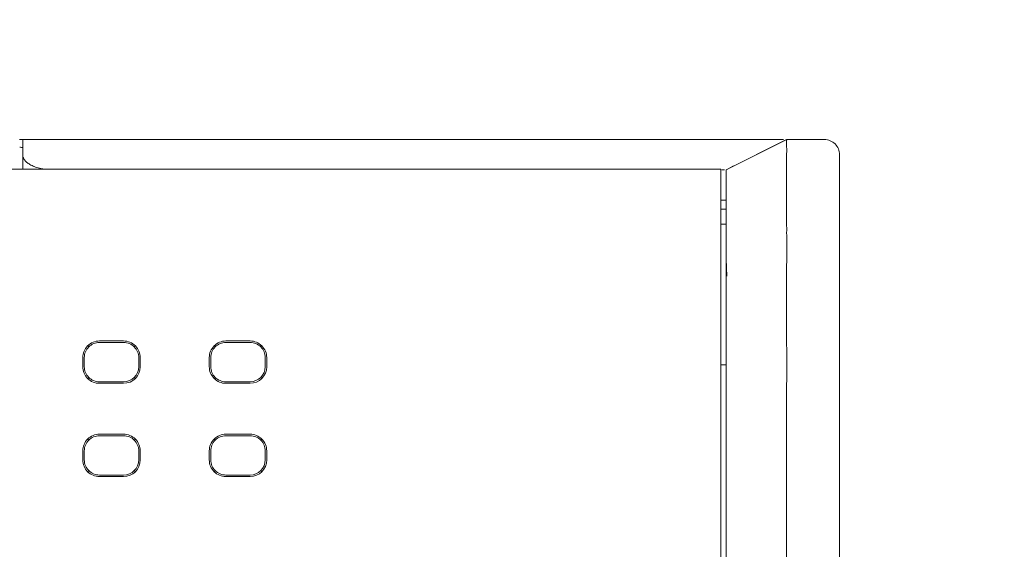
# Model space of a CAD drawing. Header units: millimetres. Extents: x -1114 to 1396, y -630 to 631.
# Tile 198 of 256: x -861 to -829, y 167 to 184. Entities that reach past the tile are written whole.
import ezdxf

# ---------------------------------------------------------------- set-up
doc = ezdxf.new("R2010")
doc.units = ezdxf.units.MM
doc.header["$MEASUREMENT"] = 0

msp = doc.modelspace()

# ---------------------------------------------------------------- linework, layer by layer
at = {"lineweight": 18}
for points, knots in [([(1038.9843, -629.7647), (1038.9843, -629.7647), (-1111.4882, -629.7647), (-1111.4882, -629.7647), (-1111.4882, -629.7647), (-1111.4882, -629.7647), (-1111.4882, 630.7883), (-1111.4882, 630.7883), (-1111.4882, 630.7883), (-1111.4882, 630.7883), (1038.9843, 630.7883), (1038.9843, 630.7883)], [0, 0, 0, 0, 0.3333333, 0.3333333, 0.3333333, 0.3333333, 0.6666667, 0.6666667, 0.6666667, 0.6666667, 1, 1, 1, 1]), ([(-840.4743, 180.058), (-840.9568, 180.058), (-841.4331, 180.058), (-841.9191, 180.058), (-841.9191, 180.058), (-842.4051, 180.058), (-842.9009, 180.058), (-843.3648, 180.058), (-843.3648, 180.058), (-843.8287, 180.058), (-844.2607, 180.058), (-844.6928, 180.058), (-844.6928, 180.058), (-849.9983, 180.058), (-855.3066, 180.058), (-860.6169, 180.058), (-860.6169, 180.058), (-860.7309, 180.058), (-860.845, 180.058), (-860.959, 180.058)], [0, 0, 0, 0, 0.2, 0.2, 0.2, 0.2, 0.4, 0.4, 0.4, 0.4, 0.6, 0.6, 0.6, 0.6, 0.8, 0.8, 0.8, 0.8, 1, 1, 1, 1]), ([(-860.959, 179.558), (-860.959, 179.5649), (-860.959, 179.5719), (-860.959, 179.5788), (-860.959, 179.5788), (-860.959, 179.7386), (-860.959, 179.8983), (-860.959, 180.058)], [0, 0, 0, 0, 0.5, 0.5, 0.5, 0.5, 1, 1, 1, 1]), ([(-835.9042, 180.058), (-835.9427, 180.058), (-835.9857, 180.058), (-836.0335, 180.058), (-836.0335, 180.058), (-836.0814, 180.058), (-836.1339, 180.058), (-836.1914, 180.058), (-836.1914, 180.058), (-836.2489, 180.058), (-836.3112, 180.058), (-836.3784, 180.058), (-836.3784, 180.058), (-836.412, 180.058), (-836.4468, 180.058), (-836.4829, 180.058), (-836.4829, 180.058), (-836.519, 180.058), (-836.556, 180.058), (-836.594, 180.058), (-836.594, 180.058), (-836.67, 180.058), (-836.7499, 180.058), (-836.8335, 180.058), (-836.8335, 180.058), (-836.9171, 180.058), (-837.0045, 180.058), (-837.0955, 180.058), (-837.0955, 180.058), (-837.1866, 180.058), (-837.2814, 180.058), (-837.3801, 180.058), (-837.3801, 180.058), (-837.4047, 180.058), (-837.4296, 180.058), (-837.4548, 180.058), (-837.4548, 180.058), (-837.4799, 180.058), (-837.5053, 180.058), (-837.5308, 180.058), (-837.5308, 180.058), (-837.5817, 180.058), (-837.6332, 180.058), (-837.6853, 180.058), (-837.6853, 180.058), (-837.7895, 180.058), (-837.896, 180.058), (-838.0046, 180.058), (-838.0046, 180.058), (-838.1133, 180.058), (-838.2242, 180.058), (-838.3373, 180.058), (-838.3373, 180.058), (-838.4504, 180.058), (-838.5659, 180.058), (-838.6836, 180.058), (-838.6836, 180.058), (-838.7424, 180.058), (-838.8014, 180.058), (-838.8605, 180.058), (-838.8605, 180.058), (-838.89, 180.058), (-838.9196, 180.058), (-838.9492, 180.058), (-838.9492, 180.058), (-838.9787, 180.058), (-839.0083, 180.058), (-839.038, 180.058), (-839.038, 180.058), (-839.5119, 180.058), (-839.9947, 180.058), (-840.4743, 180.058)], [0, 0, 0, 0, 0.0555556, 0.0555556, 0.0555556, 0.0555556, 0.1111111, 0.1111111, 0.1111111, 0.1111111, 0.1666667, 0.1666667, 0.1666667, 0.1666667, 0.2222222, 0.2222222, 0.2222222, 0.2222222, 0.2777778, 0.2777778, 0.2777778, 0.2777778, 0.3333333, 0.3333333, 0.3333333, 0.3333333, 0.3888889, 0.3888889, 0.3888889, 0.3888889, 0.4444444, 0.4444444, 0.4444444, 0.4444444, 0.5, 0.5, 0.5, 0.5, 0.5555556, 0.5555556, 0.5555556, 0.5555556, 0.6111111, 0.6111111, 0.6111111, 0.6111111, 0.6666667, 0.6666667, 0.6666667, 0.6666667, 0.7222222, 0.7222222, 0.7222222, 0.7222222, 0.7777778, 0.7777778, 0.7777778, 0.7777778, 0.8333333, 0.8333333, 0.8333333, 0.8333333, 0.8888889, 0.8888889, 0.8888889, 0.8888889, 0.9444444, 0.9444444, 0.9444444, 0.9444444, 1, 1, 1, 1]), ([(-835.7054, 180.058), (-835.7032, 180.058), (-835.7037, 180.0551), (-835.7051, 180.0495), (-835.7051, 180.0495), (-835.7065, 180.0438), (-835.7088, 180.0354), (-835.7105, 180.0242), (-835.7105, 180.0242), (-835.7122, 180.013), (-835.7133, 179.999), (-835.7124, 179.9823), (-835.7124, 179.9823), (-835.7122, 179.9781), (-835.7118, 179.9737), (-835.7114, 179.9692), (-835.7114, 179.9692), (-835.7109, 179.9647), (-835.7106, 179.96), (-835.7102, 179.9551), (-835.7102, 179.9551), (-835.7094, 179.9454), (-835.7088, 179.9349), (-835.7082, 179.9238), (-835.7082, 179.9238), (-835.7076, 179.9126), (-835.7072, 179.9007), (-835.7068, 179.8882), (-835.7068, 179.8882), (-835.7063, 179.8756), (-835.706, 179.8624), (-835.7058, 179.8485), (-835.7058, 179.8485), (-835.7052, 179.8209), (-835.705, 179.7907), (-835.7049, 179.758), (-835.7049, 179.758), (-835.7048, 179.6927), (-835.7053, 179.6177), (-835.7057, 179.5328), (-835.7057, 179.5328), (-835.7057, 179.5115), (-835.7058, 179.4897), (-835.7059, 179.4672), (-835.7059, 179.4672), (-835.7059, 179.4447), (-835.706, 179.4216), (-835.706, 179.3978), (-835.706, 179.3978), (-835.706, 179.3504), (-835.7057, 179.301), (-835.7055, 179.2498), (-835.7055, 179.2498), (-835.7052, 179.1473), (-835.7053, 179.0372), (-835.7054, 178.9198), (-835.7054, 178.9198), (-835.7054, 178.861), (-835.7054, 178.8004), (-835.7054, 178.7379), (-835.7054, 178.7379), (-835.7054, 178.7066), (-835.7054, 178.6748), (-835.7054, 178.6426), (-835.7054, 178.6426), (-835.7054, 178.6105), (-835.7053, 178.578), (-835.7053, 178.5451), (-835.7053, 178.5451), (-835.7053, 178.4138), (-835.7054, 178.2774), (-835.7055, 178.1358)], [0, 0, 0, 0, 0.0555556, 0.0555556, 0.0555556, 0.0555556, 0.1111111, 0.1111111, 0.1111111, 0.1111111, 0.1666667, 0.1666667, 0.1666667, 0.1666667, 0.2222222, 0.2222222, 0.2222222, 0.2222222, 0.2777778, 0.2777778, 0.2777778, 0.2777778, 0.3333333, 0.3333333, 0.3333333, 0.3333333, 0.3888889, 0.3888889, 0.3888889, 0.3888889, 0.4444444, 0.4444444, 0.4444444, 0.4444444, 0.5, 0.5, 0.5, 0.5, 0.5555556, 0.5555556, 0.5555556, 0.5555556, 0.6111111, 0.6111111, 0.6111111, 0.6111111, 0.6666667, 0.6666667, 0.6666667, 0.6666667, 0.7222222, 0.7222222, 0.7222222, 0.7222222, 0.7777778, 0.7777778, 0.7777778, 0.7777778, 0.8333333, 0.8333333, 0.8333333, 0.8333333, 0.8888889, 0.8888889, 0.8888889, 0.8888889, 0.9444444, 0.9444444, 0.9444444, 0.9444444, 1, 1, 1, 1]), ([(-833.9587, 179.558), (-833.9587, 179.6906), (-834.0113, 179.8178), (-834.1051, 179.9116), (-834.1051, 179.9116), (-834.1989, 180.0053), (-834.3261, 180.058), (-834.4587, 180.058)], [0, 0, 0, 0, 0.5, 0.5, 0.5, 0.5, 1, 1, 1, 1]), ([(-861.0563, 179.8034), (-861.049, 179.803), (-861.0421, 179.8026), (-861.0356, 179.8022), (-861.0356, 179.8022), (-861.0106, 179.8007), (-860.9915, 179.7996), (-860.9786, 179.7988), (-860.9786, 179.7988), (-860.9753, 179.7986), (-860.9725, 179.7985), (-860.97, 179.7983), (-860.97, 179.7983), (-860.9676, 179.7982), (-860.9656, 179.798), (-860.9639, 179.7979), (-860.9639, 179.7979), (-860.9607, 179.7978), (-860.959, 179.7977), (-860.959, 179.7977)], [0, 0, 0, 0, 0.2, 0.2, 0.2, 0.2, 0.4, 0.4, 0.4, 0.4, 0.6, 0.6, 0.6, 0.6, 0.8, 0.8, 0.8, 0.8, 1, 1, 1, 1]), ([(-860.959, 179.558), (-860.959, 179.527), (-860.9533, 179.4963), (-860.9418, 179.4657), (-860.9418, 179.4657), (-860.939, 179.458), (-860.9357, 179.4504), (-860.9321, 179.4427), (-860.9321, 179.4427), (-860.9285, 179.4351), (-860.9245, 179.4275), (-860.9202, 179.4199), (-860.9202, 179.4199), (-860.9115, 179.4048), (-860.9014, 179.3899), (-860.8898, 179.3752), (-860.8898, 179.3752), (-860.8783, 179.3606), (-860.8654, 179.3462), (-860.851, 179.332), (-860.851, 179.332), (-860.8439, 179.3249), (-860.8363, 179.3179), (-860.8284, 179.3109), (-860.8284, 179.3109), (-860.8205, 179.3039), (-860.8122, 179.297), (-860.8036, 179.2903), (-860.8036, 179.2903), (-860.7692, 179.2632), (-860.7298, 179.2378), (-860.6851, 179.2142), (-860.6851, 179.2142), (-860.6628, 179.2024), (-860.6392, 179.1911), (-860.6141, 179.1802), (-860.6141, 179.1802), (-860.6016, 179.1748), (-860.5887, 179.1695), (-860.5756, 179.1643), (-860.5756, 179.1643), (-860.5625, 179.1592), (-860.5492, 179.1542), (-860.5356, 179.1495), (-860.5356, 179.1495), (-860.4813, 179.1303), (-860.4231, 179.1138), (-860.3609, 179.1001), (-860.3609, 179.1001), (-860.3454, 179.0967), (-860.3295, 179.0935), (-860.3135, 179.0905), (-860.3135, 179.0905), (-860.2974, 179.0874), (-860.281, 179.0845), (-860.2647, 179.0819), (-860.2647, 179.0819), (-860.2479, 179.0792), (-860.231, 179.0768), (-860.2141, 179.0745)], [0, 0, 0, 0, 0.0666667, 0.0666667, 0.0666667, 0.0666667, 0.1333333, 0.1333333, 0.1333333, 0.1333333, 0.2, 0.2, 0.2, 0.2, 0.2666667, 0.2666667, 0.2666667, 0.2666667, 0.3333333, 0.3333333, 0.3333333, 0.3333333, 0.4, 0.4, 0.4, 0.4, 0.4666667, 0.4666667, 0.4666667, 0.4666667, 0.5333333, 0.5333333, 0.5333333, 0.5333333, 0.6, 0.6, 0.6, 0.6, 0.6666667, 0.6666667, 0.6666667, 0.6666667, 0.7333333, 0.7333333, 0.7333333, 0.7333333, 0.8, 0.8, 0.8, 0.8, 0.8666667, 0.8666667, 0.8666667, 0.8666667, 0.9333333, 0.9333333, 0.9333333, 0.9333333, 1, 1, 1, 1]), ([(-837.8515, 179.058), (-837.8293, 179.058), (-837.8095, 179.058), (-837.7922, 179.0579), (-837.7922, 179.0579), (-837.7827, 179.0579), (-837.7739, 179.0579), (-837.7659, 179.0578), (-837.7659, 179.0578), (-837.7621, 179.0578), (-837.7585, 179.0577), (-837.755, 179.0577)], [0, 0, 0, 0, 0.3333333, 0.3333333, 0.3333333, 0.3333333, 0.6666667, 0.6666667, 0.6666667, 0.6666667, 1, 1, 1, 1]), ([(-837.7053, 176.6879), (-837.7053, 176.8307), (-837.7053, 176.9742), (-837.7053, 177.1167), (-837.7053, 177.1167), (-837.7053, 177.1523), (-837.7053, 177.1879), (-837.7053, 177.2234), (-837.7053, 177.2234), (-837.7053, 177.2589), (-837.7053, 177.2943), (-837.7053, 177.3296), (-837.7053, 177.3296), (-837.7053, 177.4002), (-837.7053, 177.4705), (-837.7053, 177.5405), (-837.7053, 177.5405), (-837.7053, 177.5754), (-837.7053, 177.6104), (-837.7053, 177.6451), (-837.7053, 177.6451), (-837.7053, 177.6798), (-837.7053, 177.7141), (-837.7053, 177.7479), (-837.7053, 177.7479), (-837.7053, 177.8156), (-837.7053, 177.8816), (-837.7053, 177.9458), (-837.7053, 177.9458), (-837.7053, 178.01), (-837.7053, 178.0725), (-837.7053, 178.1333), (-837.7053, 178.1333), (-837.7053, 178.1636), (-837.7053, 178.1936), (-837.7053, 178.2231), (-837.7053, 178.2231), (-837.7053, 178.2378), (-837.7053, 178.2525), (-837.7053, 178.2669), (-837.7053, 178.2669), (-837.7053, 178.2813), (-837.7053, 178.2956), (-837.7053, 178.3097), (-837.7053, 178.3097), (-837.7053, 178.366), (-837.7053, 178.4195), (-837.7053, 178.4703), (-837.7053, 178.4703), (-837.7053, 178.5212), (-837.7053, 178.5692), (-837.7053, 178.6145), (-837.7053, 178.6145), (-837.7053, 178.6371), (-837.7053, 178.659), (-837.7053, 178.6802), (-837.7053, 178.6802), (-837.7053, 178.7014), (-837.7053, 178.7218), (-837.7053, 178.7414), (-837.7053, 178.7414), (-837.7053, 178.7804), (-837.7053, 178.8159), (-837.7053, 178.8479), (-837.7053, 178.8479), (-837.7053, 178.8799), (-837.7053, 178.9084), (-837.7053, 178.9334), (-837.7053, 178.9334), (-837.7053, 178.946), (-837.7053, 178.9576), (-837.7053, 178.9683), (-837.7053, 178.9683), (-837.7053, 178.979), (-837.7053, 178.9889), (-837.7053, 178.9977), (-837.7053, 178.9977), (-837.7053, 179.0153), (-837.7053, 179.029), (-837.7053, 179.0385), (-837.7053, 179.0385), (-837.7053, 179.0481), (-837.7053, 179.0535), (-837.7053, 179.0547)], [0, 0, 0, 0, 0.047619, 0.047619, 0.047619, 0.047619, 0.0952381, 0.0952381, 0.0952381, 0.0952381, 0.1428571, 0.1428571, 0.1428571, 0.1428571, 0.1904762, 0.1904762, 0.1904762, 0.1904762, 0.2380952, 0.2380952, 0.2380952, 0.2380952, 0.2857143, 0.2857143, 0.2857143, 0.2857143, 0.3333333, 0.3333333, 0.3333333, 0.3333333, 0.3809524, 0.3809524, 0.3809524, 0.3809524, 0.4285714, 0.4285714, 0.4285714, 0.4285714, 0.4761905, 0.4761905, 0.4761905, 0.4761905, 0.5238095, 0.5238095, 0.5238095, 0.5238095, 0.5714286, 0.5714286, 0.5714286, 0.5714286, 0.6190476, 0.6190476, 0.6190476, 0.6190476, 0.6666667, 0.6666667, 0.6666667, 0.6666667, 0.7142857, 0.7142857, 0.7142857, 0.7142857, 0.7619048, 0.7619048, 0.7619048, 0.7619048, 0.8095238, 0.8095238, 0.8095238, 0.8095238, 0.8571429, 0.8571429, 0.8571429, 0.8571429, 0.9047619, 0.9047619, 0.9047619, 0.9047619, 0.952381, 0.952381, 0.952381, 0.952381, 1, 1, 1, 1]), ([(-835.7055, 178.1358), (-835.7056, 178.0232), (-835.7053, 177.9082), (-835.7052, 177.7913), (-835.7052, 177.7913), (-835.7052, 177.6744), (-835.7055, 177.5561), (-835.707, 177.4365)], [0, 0, 0, 0, 0.5, 0.5, 0.5, 0.5, 1, 1, 1, 1]), ([(-835.707, 177.4359), (-835.7078, 177.3733), (-835.707, 177.3104), (-835.7061, 177.2473), (-835.7061, 177.2473), (-835.7051, 177.1843), (-835.7041, 177.1212), (-835.7051, 177.058)], [0, 0, 0, 0, 0.5, 0.5, 0.5, 0.5, 1, 1, 1, 1]), ([(-835.7013, 128.1684), (-835.7081, 128.6673), (-835.7058, 129.1661), (-835.7052, 129.665), (-835.7052, 129.665), (-835.7047, 130.1638), (-835.7052, 130.6627), (-835.7054, 131.1615), (-835.7054, 131.1615), (-835.7056, 131.6604), (-835.7055, 132.1592), (-835.7055, 132.6581), (-835.7055, 132.6581), (-835.7055, 133.1569), (-835.7055, 133.6558), (-835.7055, 134.1546), (-835.7055, 134.1546), (-835.7054, 136.15), (-835.7054, 138.1454), (-835.7054, 140.1408), (-835.7054, 140.1408), (-835.7053, 144.1316), (-835.7053, 148.1224), (-835.7053, 152.1132), (-835.7053, 152.1132), (-835.7053, 156.104), (-835.7054, 160.0948), (-835.7054, 164.0856), (-835.7054, 164.0856), (-835.7054, 165.0833), (-835.7054, 166.081), (-835.7054, 167.0787), (-835.7054, 167.0787), (-835.7054, 168.0764), (-835.7055, 169.0741), (-835.7054, 170.0718), (-835.7054, 170.0718), (-835.7054, 171.0695), (-835.705, 172.0672), (-835.7051, 173.0649), (-835.7051, 173.0649), (-835.7052, 173.3143), (-835.7052, 173.5638), (-835.7053, 173.8132), (-835.7053, 173.8132), (-835.7054, 174.0626), (-835.7056, 174.312), (-835.7057, 174.5615), (-835.7057, 174.5615), (-835.7059, 175.0603), (-835.7059, 175.5591), (-835.7048, 176.058)], [0, 0, 0, 0, 0.0769231, 0.0769231, 0.0769231, 0.0769231, 0.1538462, 0.1538462, 0.1538462, 0.1538462, 0.2307692, 0.2307692, 0.2307692, 0.2307692, 0.3076923, 0.3076923, 0.3076923, 0.3076923, 0.3846154, 0.3846154, 0.3846154, 0.3846154, 0.4615385, 0.4615385, 0.4615385, 0.4615385, 0.5384615, 0.5384615, 0.5384615, 0.5384615, 0.6153846, 0.6153846, 0.6153846, 0.6153846, 0.6923077, 0.6923077, 0.6923077, 0.6923077, 0.7692308, 0.7692308, 0.7692308, 0.7692308, 0.8461538, 0.8461538, 0.8461538, 0.8461538, 0.9230769, 0.9230769, 0.9230769, 0.9230769, 1, 1, 1, 1]), ([(-837.7053, 128.7562), (-837.7053, 129.1277), (-837.7053, 129.5063), (-837.7053, 129.8748), (-837.7053, 129.8748), (-837.7053, 130.2433), (-837.7053, 130.6017), (-837.7053, 130.9929), (-837.7053, 130.9929), (-837.7053, 131.3842), (-837.7053, 131.8084), (-837.7053, 132.2324), (-837.7053, 132.2324), (-837.7053, 144.322), (-837.7053, 156.2605), (-837.7053, 168.3807), (-837.7053, 168.3807), (-837.7053, 169.2531), (-837.7053, 170.1265), (-837.7053, 170.9321), (-837.7053, 170.9321), (-837.7053, 171.7377), (-837.7053, 172.4755), (-837.7053, 173.2344), (-837.7053, 173.2344), (-837.7053, 173.9933), (-837.7053, 174.7732), (-837.7053, 175.5371)], [0, 0, 0, 0, 0.1428571, 0.1428571, 0.1428571, 0.1428571, 0.2857143, 0.2857143, 0.2857143, 0.2857143, 0.4285714, 0.4285714, 0.4285714, 0.4285714, 0.5714286, 0.5714286, 0.5714286, 0.5714286, 0.7142857, 0.7142857, 0.7142857, 0.7142857, 0.8571429, 0.8571429, 0.8571429, 0.8571429, 1, 1, 1, 1]), ([(-858.4224, 173.4002), (-858.5683, 173.4002), (-858.7082, 173.3423), (-858.8114, 173.2391), (-858.8114, 173.2391), (-858.9145, 173.1359), (-858.9725, 172.996), (-858.9725, 172.8501)], [0, 0, 0, 0, 0.5, 0.5, 0.5, 0.5, 1, 1, 1, 1]), ([(-858.4224, 173.3501), (-858.555, 173.3501), (-858.6822, 173.2975), (-858.776, 173.2037), (-858.776, 173.2037), (-858.8697, 173.1099), (-858.9224, 172.9828), (-858.9224, 172.8501)], [0, 0, 0, 0, 0.5, 0.5, 0.5, 0.5, 1, 1, 1, 1]), ([(-857.0723, 172.8501), (-857.0723, 172.996), (-857.1303, 173.1359), (-857.2334, 173.2391), (-857.2334, 173.2391), (-857.3366, 173.3423), (-857.4765, 173.4002), (-857.6224, 173.4002)], [0, 0, 0, 0, 0.5, 0.5, 0.5, 0.5, 1, 1, 1, 1]), ([(-857.1224, 172.8501), (-857.1224, 172.9828), (-857.1751, 173.1099), (-857.2688, 173.2037), (-857.2688, 173.2037), (-857.3626, 173.2975), (-857.4898, 173.3501), (-857.6224, 173.3501)], [0, 0, 0, 0, 0.5, 0.5, 0.5, 0.5, 1, 1, 1, 1]), ([(-854.2415, 173.4002), (-854.3874, 173.4002), (-854.5273, 173.3423), (-854.6305, 173.2391), (-854.6305, 173.2391), (-854.7337, 173.1359), (-854.7916, 172.996), (-854.7916, 172.8501)], [0, 0, 0, 0, 0.5, 0.5, 0.5, 0.5, 1, 1, 1, 1]), ([(-854.2415, 173.3501), (-854.3741, 173.3501), (-854.5013, 173.2975), (-854.5951, 173.2037), (-854.5951, 173.2037), (-854.6889, 173.1099), (-854.7415, 172.9828), (-854.7415, 172.8501)], [0, 0, 0, 0, 0.5, 0.5, 0.5, 0.5, 1, 1, 1, 1]), ([(-852.8915, 172.8501), (-852.8915, 172.996), (-852.9494, 173.1359), (-853.0526, 173.2391), (-853.0526, 173.2391), (-853.1557, 173.3423), (-853.2957, 173.4002), (-853.4415, 173.4002)], [0, 0, 0, 0, 0.5, 0.5, 0.5, 0.5, 1, 1, 1, 1]), ([(-852.9415, 172.8501), (-852.9415, 172.9828), (-852.9942, 173.1099), (-853.088, 173.2037), (-853.088, 173.2037), (-853.1818, 173.2975), (-853.3089, 173.3501), (-853.4415, 173.3501)], [0, 0, 0, 0, 0.5, 0.5, 0.5, 0.5, 1, 1, 1, 1]), ([(-858.9725, 172.5501), (-858.9725, 172.4043), (-858.9145, 172.2643), (-858.8114, 172.1612), (-858.8114, 172.1612), (-858.7082, 172.058), (-858.5683, 172.0001), (-858.4224, 172.0001)], [0, 0, 0, 0, 0.5, 0.5, 0.5, 0.5, 1, 1, 1, 1]), ([(-858.9224, 172.5501), (-858.9224, 172.4175), (-858.8697, 172.2904), (-858.776, 172.1966), (-858.776, 172.1966), (-858.6822, 172.1028), (-858.555, 172.0501), (-858.4224, 172.0501)], [0, 0, 0, 0, 0.5, 0.5, 0.5, 0.5, 1, 1, 1, 1]), ([(-854.7916, 172.5501), (-854.7916, 172.4043), (-854.7337, 172.2643), (-854.6305, 172.1612), (-854.6305, 172.1612), (-854.5273, 172.058), (-854.3874, 172.0001), (-854.2415, 172.0001)], [0, 0, 0, 0, 0.5, 0.5, 0.5, 0.5, 1, 1, 1, 1]), ([(-854.7415, 172.5501), (-854.7415, 172.4175), (-854.6889, 172.2904), (-854.5951, 172.1966), (-854.5951, 172.1966), (-854.5013, 172.1028), (-854.3741, 172.0501), (-854.2415, 172.0501)], [0, 0, 0, 0, 0.5, 0.5, 0.5, 0.5, 1, 1, 1, 1]), ([(-858.4224, 170.3177), (-858.5683, 170.3177), (-858.7082, 170.2598), (-858.8114, 170.1566), (-858.8114, 170.1566), (-858.9145, 170.0534), (-858.9725, 169.9135), (-858.9725, 169.7676)], [0, 0, 0, 0, 0.5, 0.5, 0.5, 0.5, 1, 1, 1, 1]), ([(-858.4224, 170.2676), (-858.555, 170.2676), (-858.6822, 170.215), (-858.776, 170.1212), (-858.776, 170.1212), (-858.8697, 170.0274), (-858.9224, 169.9003), (-858.9224, 169.7676)], [0, 0, 0, 0, 0.5, 0.5, 0.5, 0.5, 1, 1, 1, 1]), ([(-857.0723, 169.7676), (-857.0723, 169.9135), (-857.1303, 170.0534), (-857.2334, 170.1566), (-857.2334, 170.1566), (-857.3366, 170.2598), (-857.4765, 170.3177), (-857.6224, 170.3177)], [0, 0, 0, 0, 0.5, 0.5, 0.5, 0.5, 1, 1, 1, 1]), ([(-857.1224, 169.7676), (-857.1224, 169.9003), (-857.1751, 170.0274), (-857.2688, 170.1212), (-857.2688, 170.1212), (-857.3626, 170.215), (-857.4898, 170.2676), (-857.6224, 170.2676)], [0, 0, 0, 0, 0.5, 0.5, 0.5, 0.5, 1, 1, 1, 1]), ([(-854.2415, 170.3177), (-854.3874, 170.3177), (-854.5273, 170.2598), (-854.6305, 170.1566), (-854.6305, 170.1566), (-854.7337, 170.0534), (-854.7916, 169.9135), (-854.7916, 169.7676)], [0, 0, 0, 0, 0.5, 0.5, 0.5, 0.5, 1, 1, 1, 1]), ([(-854.2415, 170.2676), (-854.3741, 170.2676), (-854.5013, 170.215), (-854.5951, 170.1212), (-854.5951, 170.1212), (-854.6889, 170.0274), (-854.7415, 169.9003), (-854.7415, 169.7676)], [0, 0, 0, 0, 0.5, 0.5, 0.5, 0.5, 1, 1, 1, 1]), ([(-852.8915, 169.7676), (-852.8915, 169.9135), (-852.9494, 170.0534), (-853.0526, 170.1566), (-853.0526, 170.1566), (-853.1557, 170.2598), (-853.2957, 170.3177), (-853.4415, 170.3177)], [0, 0, 0, 0, 0.5, 0.5, 0.5, 0.5, 1, 1, 1, 1]), ([(-852.9415, 169.7676), (-852.9415, 169.9003), (-852.9942, 170.0274), (-853.088, 170.1212), (-853.088, 170.1212), (-853.1818, 170.215), (-853.3089, 170.2676), (-853.4415, 170.2676)], [0, 0, 0, 0, 0.5, 0.5, 0.5, 0.5, 1, 1, 1, 1]), ([(-858.9725, 169.4676), (-858.9725, 169.3218), (-858.9145, 169.1818), (-858.8114, 169.0787), (-858.8114, 169.0787), (-858.7082, 168.9755), (-858.5683, 168.9176), (-858.4224, 168.9176)], [0, 0, 0, 0, 0.5, 0.5, 0.5, 0.5, 1, 1, 1, 1]), ([(-858.9224, 169.4676), (-858.9224, 169.335), (-858.8697, 169.2079), (-858.776, 169.1141), (-858.776, 169.1141), (-858.6822, 169.0203), (-858.555, 168.9676), (-858.4224, 168.9676)], [0, 0, 0, 0, 0.5, 0.5, 0.5, 0.5, 1, 1, 1, 1]), ([(-854.7916, 169.4676), (-854.7916, 169.3218), (-854.7337, 169.1818), (-854.6305, 169.0787), (-854.6305, 169.0787), (-854.5273, 168.9755), (-854.3874, 168.9176), (-854.2415, 168.9176)], [0, 0, 0, 0, 0.5, 0.5, 0.5, 0.5, 1, 1, 1, 1]), ([(-854.7415, 169.4676), (-854.7415, 169.335), (-854.6889, 169.2079), (-854.5951, 169.1141), (-854.5951, 169.1141), (-854.5013, 169.0203), (-854.3741, 168.9676), (-854.2415, 168.9676)], [0, 0, 0, 0, 0.5, 0.5, 0.5, 0.5, 1, 1, 1, 1])]:
    msp.add_open_spline(points, degree=3, knots=knots, dxfattribs=at)
for points in [[(-860.959, 180.058), (-860.959, 180.058), (-861.059, 180.058), (-861.059, 180.058)], [(-835.7061, 180.058), (-835.7061, 180.058), (-837.7054, 179.0582), (-837.7054, 179.0582)], [(-835.6976, 180.058), (-835.6976, 180.058), (-837.7053, 179.0547), (-837.7053, 179.0547)], [(-835.9042, 180.058), (-835.8692, 180.058), (-835.8393, 180.058), (-835.8139, 180.058)], [(-835.7054, 180.058), (-835.7054, 180.058), (-834.4587, 180.058), (-834.4587, 180.058)], [(-835.7051, 180.058), (-835.7051, 180.058), (-834.4587, 180.058), (-834.4587, 180.058)], [(-860.959, 179.0796), (-860.959, 179.0796), (-860.959, 179.558), (-860.959, 179.558)], [(-833.9587, 179.558), (-833.9587, 179.558), (-833.9587, 177.058), (-833.9587, 177.058)], [(-894.0834, 179.0796), (-894.0834, 179.0796), (-837.8778, 179.0796), (-837.8778, 179.0796)], [(-837.8778, 179.0796), (-837.8778, 179.0796), (-894.0834, 179.0796), (-894.0834, 179.0796)], [(-837.8778, 179.0796), (-837.8778, 179.0796), (-837.8778, 177.0796), (-837.8778, 177.0796)], [(-837.4665, 179.1899), (-837.4665, 179.1899), (-837.7194, 179.0509), (-837.7194, 179.0509)], [(-837.8778, 178.058), (-837.8778, 178.058), (-837.7053, 178.058), (-837.7053, 178.058)], [(-837.7055, 177.758), (-837.7055, 177.758), (-837.878, 177.758), (-837.878, 177.758)], [(-837.8781, 177.258), (-837.8781, 177.258), (-837.7054, 177.258), (-837.7054, 177.258)], [(-837.8778, 177.0796), (-837.8778, 177.0796), (-837.8778, 127.0796), (-837.8778, 127.0796)], [(-835.7028, 176.7142), (-835.7023, 176.8288), (-835.7069, 176.9434), (-835.7051, 177.058)], [(-833.9587, 127.058), (-833.9587, 127.058), (-833.9587, 177.058), (-833.9587, 177.058)], [(-833.9587, 177.058), (-833.9587, 177.058), (-833.9587, 127.058), (-833.9587, 127.058)], [(-837.7053, 176.1124), (-837.7053, 176.3041), (-837.7053, 176.4961), (-837.7053, 176.6879)], [(-835.7048, 176.058), (-835.7044, 176.2767), (-835.7037, 176.4955), (-835.7028, 176.7142)], [(-837.7053, 176.058), (-837.7053, 176.0761), (-837.7053, 176.0942), (-837.7053, 176.1124)], [(-837.7028, 176.1141), (-837.7028, 176.1141), (-837.6877, 175.5474), (-837.6877, 175.5474)], [(-837.7053, 175.5371), (-837.7053, 175.7101), (-837.7053, 175.8842), (-837.7053, 176.058)], [(-858.8107, 173.2384), (-858.8107, 173.2384), (-858.776, 173.2037), (-858.776, 173.2037)], [(-858.4224, 173.4002), (-858.4224, 173.4002), (-857.6224, 173.4002), (-857.6224, 173.4002)], [(-858.4224, 173.3501), (-858.4224, 173.3501), (-857.6224, 173.3501), (-857.6224, 173.3501)], [(-857.2688, 173.2037), (-857.2688, 173.2037), (-857.2341, 173.2384), (-857.2341, 173.2384)], [(-854.6298, 173.2384), (-854.6298, 173.2384), (-854.5951, 173.2037), (-854.5951, 173.2037)], [(-854.2415, 173.4002), (-854.2415, 173.4002), (-853.4415, 173.4002), (-853.4415, 173.4002)], [(-854.2415, 173.3501), (-854.2415, 173.3501), (-853.4415, 173.3501), (-853.4415, 173.3501)], [(-853.088, 173.2037), (-853.088, 173.2037), (-853.0533, 173.2384), (-853.0533, 173.2384)], [(-858.9725, 172.8501), (-858.9725, 172.8501), (-858.9725, 172.5501), (-858.9725, 172.5501)], [(-858.9224, 172.5501), (-858.9224, 172.5501), (-858.9224, 172.8501), (-858.9224, 172.8501)], [(-857.1224, 172.8501), (-857.1224, 172.8501), (-857.1224, 172.5501), (-857.1224, 172.5501)], [(-857.0723, 172.8501), (-857.0723, 172.8501), (-857.0723, 172.5501), (-857.0723, 172.5501)], [(-854.7916, 172.8501), (-854.7916, 172.8501), (-854.7916, 172.5501), (-854.7916, 172.5501)], [(-854.7415, 172.5501), (-854.7415, 172.5501), (-854.7415, 172.8501), (-854.7415, 172.8501)], [(-852.9415, 172.8501), (-852.9415, 172.8501), (-852.9415, 172.5501), (-852.9415, 172.5501)], [(-852.8915, 172.5501), (-852.8915, 172.5501), (-852.8915, 172.8501), (-852.8915, 172.8501)], [(-857.6224, 172.0001), (-857.3186, 172.0001), (-857.0723, 172.2464), (-857.0723, 172.5501)], [(-857.6224, 172.0501), (-857.3463, 172.0501), (-857.1224, 172.274), (-857.1224, 172.5501)], [(-853.4415, 172.0001), (-853.1377, 172.0001), (-852.8915, 172.2464), (-852.8915, 172.5501)], [(-853.4415, 172.0501), (-853.1654, 172.0501), (-852.9415, 172.274), (-852.9415, 172.5501)], [(-837.7058, 172.608), (-837.7058, 172.608), (-837.878, 172.608), (-837.878, 172.608)], [(-858.776, 172.1966), (-858.776, 172.1966), (-858.8107, 172.1619), (-858.8107, 172.1619)], [(-857.2341, 172.1619), (-857.2341, 172.1619), (-857.2688, 172.1966), (-857.2688, 172.1966)], [(-854.5951, 172.1966), (-854.5951, 172.1966), (-854.6298, 172.1619), (-854.6298, 172.1619)], [(-853.0533, 172.1619), (-853.0533, 172.1619), (-853.088, 172.1966), (-853.088, 172.1966)], [(-857.6224, 172.0501), (-857.6224, 172.0501), (-858.4224, 172.0501), (-858.4224, 172.0501)], [(-858.4224, 172.0001), (-858.4224, 172.0001), (-857.6224, 172.0001), (-857.6224, 172.0001)], [(-853.4415, 172.0501), (-853.4415, 172.0501), (-854.2415, 172.0501), (-854.2415, 172.0501)], [(-854.2415, 172.0001), (-854.2415, 172.0001), (-853.4415, 172.0001), (-853.4415, 172.0001)], [(-858.4224, 170.3177), (-858.4224, 170.3177), (-857.6224, 170.3177), (-857.6224, 170.3177)], [(-858.4224, 170.2676), (-858.4224, 170.2676), (-857.6224, 170.2676), (-857.6224, 170.2676)], [(-854.2415, 170.3177), (-854.2415, 170.3177), (-853.4415, 170.3177), (-853.4415, 170.3177)], [(-854.2415, 170.2676), (-854.2415, 170.2676), (-853.4415, 170.2676), (-853.4415, 170.2676)], [(-858.776, 170.1212), (-858.776, 170.1212), (-858.8107, 170.1559), (-858.8107, 170.1559)], [(-857.2341, 170.1559), (-857.2341, 170.1559), (-857.2688, 170.1212), (-857.2688, 170.1212)], [(-854.5951, 170.1212), (-854.5951, 170.1212), (-854.6298, 170.1559), (-854.6298, 170.1559)], [(-853.088, 170.1212), (-853.088, 170.1212), (-853.0533, 170.1559), (-853.0533, 170.1559)], [(-858.9725, 169.7676), (-858.9725, 169.7676), (-858.9725, 169.4676), (-858.9725, 169.4676)], [(-858.9224, 169.4676), (-858.9224, 169.4676), (-858.9224, 169.7676), (-858.9224, 169.7676)], [(-857.1224, 169.7676), (-857.1224, 169.7676), (-857.1224, 169.4676), (-857.1224, 169.4676)], [(-857.0723, 169.7676), (-857.0723, 169.7676), (-857.0723, 169.4676), (-857.0723, 169.4676)], [(-854.7916, 169.7676), (-854.7916, 169.7676), (-854.7916, 169.4676), (-854.7916, 169.4676)], [(-854.7415, 169.4676), (-854.7415, 169.4676), (-854.7415, 169.7676), (-854.7415, 169.7676)], [(-852.9415, 169.7676), (-852.9415, 169.7676), (-852.9415, 169.4676), (-852.9415, 169.4676)], [(-852.8915, 169.7676), (-852.8915, 169.7676), (-852.8915, 169.4676), (-852.8915, 169.4676)], [(-857.6224, 168.9176), (-857.3186, 168.9176), (-857.0723, 169.1639), (-857.0723, 169.4676)], [(-857.6224, 168.9676), (-857.3463, 168.9676), (-857.1224, 169.1915), (-857.1224, 169.4676)], [(-853.4415, 168.9176), (-853.1377, 168.9176), (-852.8915, 169.1639), (-852.8915, 169.4676)], [(-853.4415, 168.9676), (-853.1654, 168.9676), (-852.9415, 169.1915), (-852.9415, 169.4676)], [(-858.8107, 169.0794), (-858.8107, 169.0794), (-858.776, 169.1141), (-858.776, 169.1141)], [(-857.6224, 168.9676), (-857.6224, 168.9676), (-858.4224, 168.9676), (-858.4224, 168.9676)], [(-858.4224, 168.9176), (-858.4224, 168.9176), (-857.6224, 168.9176), (-857.6224, 168.9176)], [(-857.2688, 169.1141), (-857.2688, 169.1141), (-857.2341, 169.0794), (-857.2341, 169.0794)], [(-854.6298, 169.0794), (-854.6298, 169.0794), (-854.5951, 169.1141), (-854.5951, 169.1141)], [(-853.4415, 168.9676), (-853.4415, 168.9676), (-854.2415, 168.9676), (-854.2415, 168.9676)], [(-854.2415, 168.9176), (-854.2415, 168.9176), (-853.4415, 168.9176), (-853.4415, 168.9176)], [(-853.088, 169.1141), (-853.088, 169.1141), (-853.0533, 169.0794), (-853.0533, 169.0794)]]:
    msp.add_open_spline(points, degree=3, dxfattribs=at)

doc.saveas('drawing.dxf')
